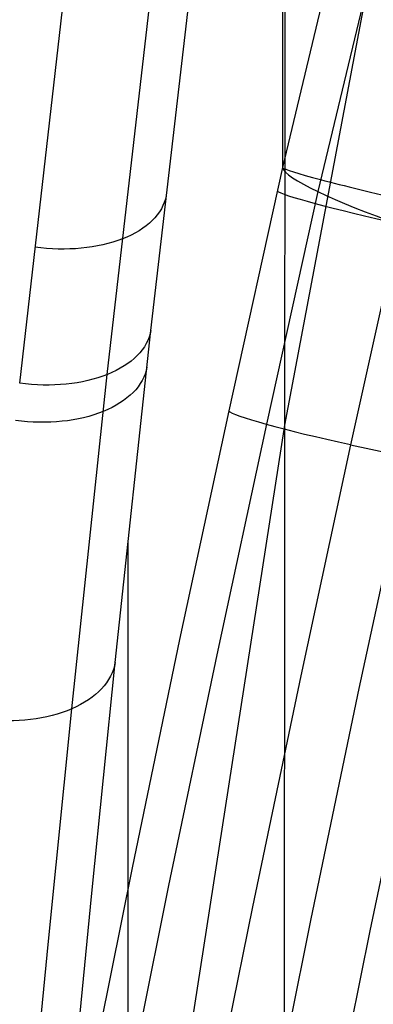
# Model space of a CAD drawing. Extents: x -260 to 296, y -277 to 294.
# Tile 38 of 241: x -227 to -218, y 26 to 51. Entities that reach past the tile are written whole.
import ezdxf

# ---------------------------------------------------------------- set-up
doc = ezdxf.new("R2010")
doc.units = 0
doc.layers.add('PREDEFINITO', color=7, linetype='CONTINUOUS')

msp = doc.modelspace()

# ---------------------------------------------------------------- linework, layer by layer
at = {"layer": 'PREDEFINITO'}
for p, q in [((-220.183, 124.6, 721.968), (-220.209, 47.207, 413.625)), ((-220.149, 70.102, 693.958), (-220.172, 1.455, 420.455)), ((-216.12, 62.19, 571.832), (-220.159, 40.768, 577.085)), ((-223.501, 43.135, 676.299), (-222.32, 53.306, 683.27)), ((-224.593, 42.033, 677.996), (-223.419, 52.269, 685.002)), ((-226.783, 41.816, 678.642), (-225.61, 52.096, 685.659)), ((-219.169, 51.562, 413.468), (-220.209, 47.207, 413.625)), ((-218.206, 51.258, 411.404), (-219.326, 46.606, 411.567)), ((-220.209, 47.207, 413.623), (-221.555, 41.123, 413.928)), ((-220.209, 47.207, 413.625), (-220.209, 47.207, 413.623)), ((-220.209, 47.207, 413.623), (-220.209, 47.207, 413.623)), ((-219.326, 46.607, 411.566), (-220.614, 40.791, 411.859)), ((-217.286, 45.796, 410.818), (-218.509, 40.277, 411.095)), ((-224.396, 34.829, 670.232), (-223.501, 43.135, 676.299)), ((-225.483, 33.668, 671.894), (-224.593, 42.033, 677.996)), ((-221.555, 41.123, 413.928), (-222.782, 35.403, 414.347)), ((-220.159, 40.768, 577.085), (-224.082, 15.484, 583.285)), ((-220.614, 40.791, 411.859), (-221.855, 35.018, 412.281)), ((-218.509, 40.277, 411.095), (-219.753, 34.495, 411.514)), ((-218.51, 40.277, 411.095), (-215.582, 39.633, 411.252)), ((-218.288, 34.181, 411.591), (-217.046, 39.955, 411.174)), ((-224.075, 37.877, 672.501), (-224.096, -23.167, 429.294)), ((-222.782, 35.403, 414.347), (-223.971, 29.69, 414.935)), ((-221.855, 35.018, 412.281), (-223.058, 29.251, 412.873)), ((-224.982, 29.06, 665.786), (-224.396, 34.829, 670.232)), ((-219.753, 34.495, 411.514), (-220.959, 28.718, 412.105)), ((-219.491, 28.417, 412.179), (-218.288, 34.181, 411.591)), ((-216.821, 33.873, 411.667), (-218.022, 28.119, 412.252)), ((-226.066, 27.856, 667.419), (-225.483, 33.668, 671.894)), ((-223.971, 29.69, 414.935), (-225.122, 23.989, 415.692)), ((-225.531, 23.395, 661.206), (-224.982, 29.06, 665.786)), ((-223.058, 29.251, 412.873), (-224.222, 23.496, 413.637)), ((-220.959, 28.718, 412.105), (-222.125, 22.954, 412.868)), ((-220.655, 22.665, 412.939), (-219.491, 28.417, 412.179)), ((-218.022, 28.119, 412.252), (-219.184, 22.377, 413.009)), ((-226.611, 22.145, 662.808), (-226.066, 27.856, 667.419))]:
    msp.add_line(p, q, dxfattribs=at)
at = {"layer": 'PREDEFINITO', "extrusion": (-0.323018, -0.936781, 0.134541)}
msp.add_arc((-220.52, 406.43, 82.559), 3.057, 184.1425, 273.2681, dxfattribs=at)
at = {"layer": 'PREDEFINITO', "extrusion": (-0.22391, -0.973872, 0.037924)}
msp.add_arc((-222.19, 413.365, 19.02), 3.002, 183.1471, 273.1715, dxfattribs=at)
at = {"layer": 'PREDEFINITO', "extrusion": (-0.223369, -0.973806, 0.042523)}
msp.add_arc((-222.189, 413.276, 21.408), 3.002, 183.1385, 273.1249, dxfattribs=at)
at = {"layer": 'PREDEFINITO', "extrusion": (-0.095421, -0.813062, -0.574303)}
msp.add_arc((-230.017, 543.875, -406.273), 2.999, 2.1782, 92.2131, dxfattribs=at)
at = {"layer": 'PREDEFINITO', "extrusion": (-0.092152, -0.806997, -0.583321)}
msp.add_arc((-229.949, 538.998, -408.713), 3, 2.1411, 92.1749, dxfattribs=at)
at = {"layer": 'PREDEFINITO', "extrusion": (-0.091266, -0.805264, -0.58585)}
msp.add_arc((-229.933, 537.622, -409.412), 3, 2.1313, 92.165, dxfattribs=at)
at = {"layer": 'PREDEFINITO', "extrusion": (-0.216984, -0.974467, 0.057725)}
msp.add_arc((-222.199, 412.935, 31.894), 3.002, 183.0462, 273.0264, dxfattribs=at)
at = {"layer": 'PREDEFINITO', "extrusion": (-0.084242, -0.79007, -0.607201)}
msp.add_arc((-229.822, 525.841, -415.579), 3, 2.058, 92.091, dxfattribs=at)

doc.saveas('drawing.dxf')
